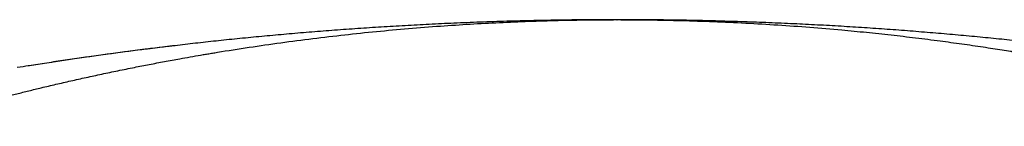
# Model space of a CAD drawing. Header units: millimetres. Extents: x 8 to 616, y 12 to 442.
# Tile 31 of 34: x 305.96 to 327.38, y 439.77 to 442.08. Entities that reach past the tile are written whole.
import ezdxf

# ---------------------------------------------------------------- set-up
doc = ezdxf.new("R2010")
doc.units = ezdxf.units.MM

msp = doc.modelspace()

# ---------------------------------------------------------------- linework, layer by layer
at = {"color": 7, "linetype": 'Continuous', "lineweight": 30}
for p, q in [((318.915, 442.083), (318.599, 442.082)), ((318.948, 442.083), (318.958, 442.083)), ((319.004, 442.083), (318.958, 442.083)), ((319.36, 442.081), (319.001, 442.083))]:
    msp.add_line(p, q, dxfattribs=at)
for points, knots in [([(303.349, 439.766), (303.37, 439.772), (303.423, 439.788), (303.508, 439.814), (303.606, 439.843), (303.706, 439.873), (303.807, 439.903), (303.94, 439.942), (304.103, 439.989), (304.294, 440.043), (304.502, 440.102), (304.727, 440.164), (304.965, 440.229), (305.196, 440.291), (305.418, 440.349), (305.608, 440.398), (305.768, 440.439), (305.899, 440.472), (306.031, 440.505), (306.163, 440.538), (306.299, 440.571), (306.494, 440.618), (306.754, 440.679), (307.079, 440.754), (307.412, 440.828), (307.753, 440.902), (308.103, 440.976), (308.447, 441.045), (308.784, 441.111), (309.113, 441.174), (309.409, 441.228), (309.672, 441.275), (309.84, 441.304), (309.951, 441.323), (310.002, 441.332), (310.054, 441.34), (310.106, 441.349), (310.158, 441.358), (310.211, 441.366), (310.475, 441.41), (310.953, 441.485), (311.644, 441.585), (312.337, 441.675), (313.031, 441.757), (313.726, 441.829), (314.422, 441.893), (315.099, 441.946), (315.757, 441.989), (316.397, 442.023), (317.037, 442.05), (317.677, 442.069), (318.291, 442.081), (318.692, 442.082), (318.88, 442.083)], [0, 0, 0, 0, 0.004091, 0.010476, 0.016977, 0.023595, 0.030328, 0.036992, 0.049947, 0.062579, 0.074889, 0.091173, 0.10688, 0.12201, 0.136563, 0.150538, 0.159375, 0.167965, 0.176435, 0.185154, 0.193973, 0.202891, 0.22353, 0.244682, 0.266348, 0.288528, 0.311222, 0.33443, 0.355277, 0.376523, 0.398167, 0.412669, 0.427345, 0.430664, 0.433991, 0.437327, 0.440671, 0.444025, 0.447387, 0.450758, 0.495093, 0.539428, 0.583763, 0.628098, 0.672433, 0.716768, 0.761103, 0.801744, 0.842384, 0.883025, 0.923666, 0.964306, 1, 1, 1, 1]), ([(318.958, 442.083), (318.754, 442.083), (318.348, 442.082), (317.744, 442.075), (317.147, 442.064), (316.559, 442.049), (315.978, 442.03), (315.417, 442.007), (314.873, 441.982), (314.348, 441.954), (313.83, 441.923), (313.319, 441.89), (312.816, 441.854), (312.319, 441.815), (311.83, 441.774), (311.348, 441.73), (310.874, 441.685), (310.409, 441.638), (309.954, 441.589), (309.509, 441.538), (309.071, 441.486), (308.638, 441.433), (308.209, 441.377), (307.784, 441.32), (307.367, 441.262), (306.957, 441.202), (306.557, 441.142), (306.21, 441.088), (305.997, 441.054), (305.913, 441.041)], [0, 0, 0, 0, 0.046743, 0.092884, 0.138423, 0.183359, 0.227692, 0.271424, 0.312104, 0.35225, 0.39186, 0.430934, 0.469474, 0.507478, 0.544946, 0.581879, 0.618277, 0.65414, 0.688841, 0.723025, 0.756694, 0.789846, 0.82307, 0.855759, 0.887913, 0.919532, 0.950615, 0.980622, 1, 1, 1, 1]), ([(318.948, 442.083), (318.948, 442.083), (318.948, 442.083), (318.948, 442.083), (318.948, 442.083), (318.948, 442.083), (318.948, 442.083), (318.948, 442.083), (318.948, 442.083), (318.948, 442.083), (318.948, 442.083), (318.948, 442.083), (318.948, 442.083), (318.948, 442.083), (318.948, 442.083), (318.948, 442.083), (318.948, 442.083), (318.948, 442.083), (318.948, 442.083), (318.948, 442.083), (318.948, 442.083), (318.948, 442.083), (318.948, 442.083), (318.948, 442.083), (318.948, 442.083), (318.948, 442.083), (318.948, 442.083), (318.948, 442.083), (318.948, 442.083), (318.948, 442.083), (318.948, 442.083), (318.948, 442.083), (318.948, 442.083), (318.948, 442.083), (318.948, 442.083), (318.948, 442.083), (318.947, 442.083), (318.947, 442.083), (318.947, 442.083), (318.947, 442.083), (318.947, 442.083), (318.947, 442.083), (318.947, 442.083), (318.947, 442.083), (318.947, 442.083), (318.947, 442.083), (318.947, 442.083), (318.947, 442.083), (318.947, 442.083), (318.947, 442.083), (318.947, 442.083), (318.947, 442.083), (318.947, 442.083), (318.947, 442.083), (318.947, 442.083), (318.947, 442.083), (318.947, 442.083), (318.947, 442.083), (318.947, 442.083), (318.947, 442.083), (318.947, 442.083), (318.947, 442.083), (318.947, 442.083), (318.947, 442.083), (318.947, 442.083), (318.946, 442.083), (318.945, 442.083), (318.943, 442.083), (318.941, 442.083), (318.938, 442.083), (318.934, 442.083), (318.929, 442.083), (318.924, 442.083), (318.918, 442.083), (318.914, 442.083), (318.912, 442.083)], [0, 0, 0, 0, 0.007033, 0.020124, 0.033136, 0.046071, 0.058927, 0.071477, 0.083951, 0.096351, 0.108674, 0.121172, 0.133591, 0.145931, 0.158192, 0.170375, 0.18248, 0.194505, 0.206452, 0.218321, 0.230111, 0.241822, 0.253455, 0.265009, 0.276484, 0.286934, 0.297318, 0.307636, 0.317888, 0.328074, 0.338194, 0.349158, 0.360044, 0.370851, 0.38158, 0.39223, 0.402801, 0.413294, 0.422843, 0.432326, 0.441744, 0.451095, 0.46038, 0.469599, 0.478752, 0.487839, 0.49686, 0.505814, 0.514703, 0.523526, 0.531784, 0.539983, 0.548124, 0.556206, 0.564229, 0.573418, 0.58253, 0.591563, 0.600518, 0.609394, 0.616314, 0.623185, 0.630028, 0.636869, 0.643708, 0.674219, 0.704695, 0.740931, 0.777118, 0.813256, 0.85192, 0.890529, 0.929081, 0.967576, 1, 1, 1, 1]), ([(319.004, 442.083), (319.002, 442.083), (318.997, 442.083), (318.991, 442.083), (318.986, 442.083), (318.981, 442.083), (318.979, 442.083), (318.979, 442.083)], [0, 0, 0, 0, 0.191003, 0.415423, 0.640192, 0.865308, 1, 1, 1, 1]), ([(319.033, 442.083), (319.241, 442.082), (319.682, 442.08), (320.355, 442.066), (321.053, 442.044), (321.751, 442.012), (322.449, 441.971), (323.146, 441.921), (323.789, 441.867), (324.377, 441.81), (324.912, 441.753), (325.447, 441.691), (325.959, 441.626), (326.45, 441.559), (326.899, 441.494), (327.253, 441.439), (327.457, 441.407), (327.531, 441.395), (327.551, 441.391), (327.572, 441.388), (327.592, 441.385), (327.612, 441.382), (327.633, 441.378), (327.709, 441.366), (327.845, 441.343), (328.041, 441.31), (328.246, 441.274), (328.458, 441.237), (328.678, 441.197), (328.901, 441.155), (329.126, 441.112), (329.355, 441.068), (329.59, 441.021), (329.831, 440.972), (330.08, 440.92), (330.335, 440.865), (330.597, 440.808), (330.865, 440.747), (331.14, 440.684), (331.355, 440.633), (331.509, 440.597), (331.6, 440.575), (331.691, 440.553), (331.782, 440.53), (331.872, 440.508), (331.955, 440.487), (332.143, 440.441), (332.508, 440.347), (333.053, 440.203), (333.669, 440.031), (334.158, 439.89), (334.44, 439.803), (334.518, 439.779)], [0, 0, 0, 0, 0.039707, 0.084174, 0.128641, 0.173109, 0.217576, 0.262043, 0.30651, 0.340749, 0.374989, 0.409229, 0.443468, 0.473599, 0.50373, 0.530246, 0.541912, 0.543222, 0.544531, 0.545841, 0.547151, 0.54846, 0.54977, 0.551079, 0.563273, 0.575974, 0.589182, 0.602896, 0.617117, 0.631845, 0.646196, 0.660997, 0.676248, 0.69195, 0.708103, 0.724706, 0.741759, 0.759263, 0.777217, 0.795622, 0.8015, 0.807422, 0.813388, 0.819399, 0.825455, 0.831011, 0.835821, 0.862277, 0.902948, 0.943623, 0.984384, 1, 1, 1, 1]), ([(332.015, 441.039), (332.006, 441.04), (331.866, 441.063), (331.593, 441.106), (331.195, 441.167), (330.789, 441.227), (330.376, 441.286), (329.956, 441.344), (329.528, 441.401), (329.096, 441.456), (328.66, 441.509), (328.218, 441.56), (327.77, 441.61), (327.313, 441.658), (326.845, 441.704), (326.367, 441.749), (325.882, 441.791), (325.39, 441.831), (324.893, 441.869), (324.393, 441.904), (323.888, 441.936), (323.377, 441.965), (322.855, 441.991), (322.322, 442.015), (321.779, 442.035), (321.229, 442.052), (320.671, 442.066), (320.106, 442.076), (319.669, 442.081), (319.419, 442.082), (319.36, 442.082)], [0, 0, 0, 0, 0.002268, 0.033435, 0.065153, 0.097424, 0.130246, 0.16362, 0.197546, 0.232024, 0.266424, 0.301355, 0.336819, 0.372816, 0.410014, 0.447764, 0.486065, 0.524919, 0.564325, 0.603564, 0.643335, 0.683639, 0.724475, 0.766693, 0.809466, 0.852793, 0.896674, 0.94111, 0.9861, 1, 1, 1, 1]), ([(309.275, 441.51), (309.245, 441.507), (308.964, 441.475), (308.432, 441.407), (307.68, 441.307), (306.929, 441.198), (306.419, 441.122), (306.16, 441.08), (306.151, 441.079)], [0, 0, 0, 0, 0.028498, 0.269215, 0.509967, 0.750767, 0.991102, 1, 1, 1, 1])]:
    msp.add_open_spline(points, degree=3, knots=knots, dxfattribs=at)

doc.saveas('drawing.dxf')
